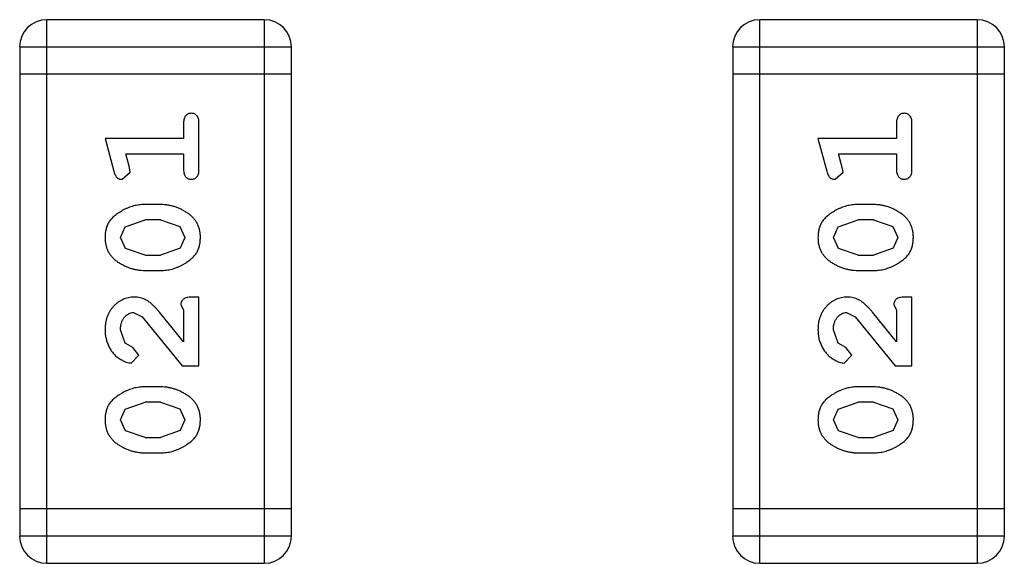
# Model space of a CAD drawing. Header units: inches. Extents: x -13 to 240, y -18 to 126.
# Tile 47 of 112: x 185.674 to 186.779, y 37.962 to 38.571. Entities that reach past the tile are written whole.
import ezdxf

# ---------------------------------------------------------------- set-up
doc = ezdxf.new("R2010")
doc.units = ezdxf.units.IN
doc.header["$LTSCALE"] = 1.21
doc.header["$MEASUREMENT"] = 0
doc.layers.get('0').update_dxf_attribs({"linetype": 'CONTINUOUS'})

msp = doc.modelspace()

# ---------------------------------------------------------------- linework, layer by layer
at = {"color": 7, "linetype": 'Continuous'}
for p, q in [((185.7045, 37.9616), (185.7045, 38.5712)), ((185.9484, 38.5712), (185.7045, 38.5712)), ((185.9484, 38.5712), (185.9484, 37.9616)), ((186.5045, 37.9616), (186.5045, 38.5712)), ((186.7484, 38.5712), (186.5045, 38.5712)), ((186.7484, 38.5712), (186.7484, 37.9616)), ((185.6741, 38.5407), (185.6741, 37.9921)), ((185.6741, 38.5407), (185.9789, 38.5407)), ((185.9789, 37.9921), (185.9789, 38.5407)), ((186.4741, 38.5407), (186.4741, 37.9921)), ((186.4741, 38.5407), (186.7789, 38.5407)), ((186.7789, 37.9921), (186.7789, 38.5407)), ((185.9789, 38.5102), (185.6741, 38.5102)), ((186.7789, 38.5102), (186.4741, 38.5102)), ((185.8579, 38.4552), (185.8579, 38.4379)), ((185.8752, 38.4033), (185.8752, 38.4552)), ((186.6579, 38.4552), (186.6579, 38.4379)), ((186.6752, 38.4033), (186.6752, 38.4552)), ((185.7698, 38.4379), (185.7797, 38.4013)), ((185.8579, 38.4379), (185.7698, 38.4379)), ((186.5698, 38.4379), (186.5797, 38.4013)), ((186.6579, 38.4379), (186.5698, 38.4379)), ((185.7971, 38.4055), (185.793, 38.4206)), ((185.793, 38.4206), (185.8579, 38.4206)), ((185.8579, 38.4206), (185.8579, 38.4033)), ((186.5971, 38.4055), (186.5929, 38.4206)), ((186.5929, 38.4206), (186.6579, 38.4206)), ((186.6579, 38.4206), (186.6579, 38.4033)), ((185.7981, 38.4001), (185.7971, 38.4055)), ((186.5981, 38.4001), (186.5971, 38.4055)), ((185.7889, 38.3922), (185.7981, 38.4001)), ((186.5889, 38.3922), (186.5981, 38.4001)), ((185.8322, 38.3639), (185.8144, 38.3639)), ((186.6322, 38.3639), (186.6144, 38.3639)), ((185.7871, 38.3269), (185.7924, 38.339)), ((185.7924, 38.339), (185.8147, 38.3466)), ((185.8319, 38.3466), (185.8147, 38.3466)), ((185.8319, 38.3466), (185.8537, 38.3394)), ((185.8537, 38.3394), (185.8595, 38.3271)), ((186.5871, 38.3269), (186.5924, 38.339)), ((186.5924, 38.339), (186.6147, 38.3466)), ((186.6319, 38.3466), (186.6147, 38.3466)), ((186.6319, 38.3466), (186.6537, 38.3394)), ((186.6537, 38.3394), (186.6595, 38.3271)), ((185.7929, 38.3145), (185.7871, 38.3269)), ((185.8595, 38.3271), (185.8542, 38.3149)), ((186.5929, 38.3145), (186.5871, 38.3269)), ((186.6595, 38.3271), (186.6542, 38.3149)), ((185.8147, 38.3073), (185.7929, 38.3145)), ((185.8542, 38.3149), (185.8319, 38.3073)), ((186.6147, 38.3073), (186.5929, 38.3145)), ((186.6542, 38.3149), (186.6319, 38.3073)), ((185.8147, 38.3073), (185.8319, 38.3073)), ((186.6147, 38.3073), (186.6319, 38.3073)), ((185.8144, 38.29), (185.8322, 38.29)), ((186.6144, 38.29), (186.6322, 38.29)), ((185.8752, 38.2601), (185.8674, 38.2601)), ((185.8752, 38.183), (185.8752, 38.2601)), ((186.6752, 38.2601), (186.6674, 38.2601)), ((186.6752, 38.183), (186.6752, 38.2601)), ((185.8548, 38.2514), (185.8579, 38.2459)), ((186.6548, 38.2514), (186.6579, 38.2459)), ((185.8017, 38.2428), (185.8114, 38.238)), ((185.8114, 38.238), (185.8564, 38.183)), ((185.8579, 38.2098), (185.8309, 38.2433)), ((185.8579, 38.2459), (185.8579, 38.2098)), ((186.6016, 38.2428), (186.6114, 38.238)), ((186.6114, 38.238), (186.6563, 38.183)), ((186.6579, 38.2098), (186.6309, 38.2433)), ((186.6579, 38.2459), (186.6579, 38.2098)), ((185.7925, 38.2084), (185.7871, 38.2233)), ((186.5925, 38.2084), (186.5871, 38.2233)), ((185.801, 38.2035), (185.7925, 38.2084)), ((186.601, 38.2035), (186.5925, 38.2084)), ((185.7992, 38.1862), (185.8076, 38.195)), ((185.8076, 38.195), (185.801, 38.2035)), ((186.5991, 38.1862), (186.6076, 38.195)), ((186.6076, 38.195), (186.601, 38.2035)), ((185.8564, 38.183), (185.8752, 38.183)), ((186.6563, 38.183), (186.6752, 38.183)), ((185.8322, 38.1594), (185.8144, 38.1594)), ((186.6322, 38.1594), (186.6144, 38.1594)), ((185.7924, 38.1345), (185.8147, 38.1421)), ((185.8319, 38.1421), (185.8147, 38.1421)), ((185.8319, 38.1421), (185.8537, 38.1349)), ((186.5924, 38.1345), (186.6147, 38.1421)), ((186.6319, 38.1421), (186.6147, 38.1421)), ((186.6319, 38.1421), (186.6537, 38.1349)), ((185.7871, 38.1224), (185.7924, 38.1345)), ((185.8537, 38.1349), (185.8595, 38.1226)), ((186.5871, 38.1224), (186.5924, 38.1345)), ((186.6537, 38.1349), (186.6595, 38.1226)), ((185.7929, 38.11), (185.7871, 38.1224)), ((185.8595, 38.1226), (185.8542, 38.1104)), ((186.5929, 38.11), (186.5871, 38.1224)), ((186.6595, 38.1226), (186.6542, 38.1104)), ((185.8147, 38.1028), (185.7929, 38.11)), ((185.8542, 38.1104), (185.8319, 38.1028)), ((186.6147, 38.1028), (186.5929, 38.11)), ((186.6542, 38.1104), (186.6319, 38.1028)), ((185.8147, 38.1028), (185.8319, 38.1028)), ((186.6147, 38.1028), (186.6319, 38.1028)), ((185.8144, 38.0855), (185.8322, 38.0855)), ((186.6144, 38.0855), (186.6322, 38.0855)), ((185.9789, 38.0225), (185.6741, 38.0225)), ((186.7789, 38.0225), (186.4741, 38.0225)), ((185.9789, 37.9921), (185.6741, 37.9921)), ((186.7789, 37.9921), (186.4741, 37.9921)), ((185.7045, 37.9616), (185.9484, 37.9616)), ((186.5045, 37.9616), (186.7484, 37.9616))]:
    msp.add_line(p, q, dxfattribs=at)
for centre, start, end in [((185.7045, 38.5407), 90, 180), ((185.9484, 38.5407), 0, 90), ((186.5045, 38.5407), 90, 180), ((186.7484, 38.5407), 0, 90), ((185.7045, 37.9921), 180, 270), ((185.9484, 37.9921), 270, 0), ((186.5045, 37.9921), 180, 270), ((186.7484, 37.9921), 270, 0)]:
    msp.add_arc(centre, 0.0305, start, end, dxfattribs=at)
for points, knots in [([(185.8666, 38.4662), (185.866, 38.4661), (185.8648, 38.4661), (185.8631, 38.4656), (185.8616, 38.4647), (185.8603, 38.4636), (185.8592, 38.462), (185.8585, 38.4601), (185.858, 38.4577), (185.8579, 38.4561), (185.8579, 38.4552)], [0, 0, 0, 0, 0.11517, 0.223509, 0.328254, 0.438012, 0.553651, 0.682263, 0.830856, 1, 1, 1, 1]), ([(185.8752, 38.4552), (185.8752, 38.4561), (185.8752, 38.4577), (185.8747, 38.4601), (185.874, 38.462), (185.8729, 38.4636), (185.8716, 38.4647), (185.8701, 38.4656), (185.8684, 38.4661), (185.8672, 38.4661), (185.8666, 38.4662)], [0, 0, 0, 0, 0.169012, 0.317488, 0.445429, 0.560977, 0.67065, 0.776666, 0.88492, 1, 1, 1, 1]), ([(186.6666, 38.4662), (186.666, 38.4661), (186.6648, 38.4661), (186.6631, 38.4656), (186.6616, 38.4647), (186.6603, 38.4636), (186.6592, 38.462), (186.6584, 38.4601), (186.658, 38.4577), (186.6579, 38.4561), (186.6579, 38.4552)], [0, 0, 0, 0, 0.11517, 0.223509, 0.328254, 0.438012, 0.553651, 0.682263, 0.830856, 1, 1, 1, 1]), ([(186.6752, 38.4552), (186.6752, 38.4561), (186.6752, 38.4577), (186.6747, 38.4601), (186.674, 38.462), (186.6729, 38.4636), (186.6716, 38.4647), (186.67, 38.4656), (186.6684, 38.4661), (186.6672, 38.4661), (186.6666, 38.4662)], [0, 0, 0, 0, 0.169012, 0.317488, 0.445429, 0.560977, 0.67065, 0.776666, 0.88492, 1, 1, 1, 1]), ([(185.8579, 38.4033), (185.8579, 38.4024), (185.858, 38.4007), (185.8584, 38.3983), (185.8592, 38.3964), (185.8603, 38.3948), (185.8616, 38.3937), (185.8631, 38.3928), (185.8648, 38.3923), (185.866, 38.3923), (185.8666, 38.3922)], [0, 0, 0, 0, 0.169102, 0.317658, 0.446239, 0.563118, 0.671828, 0.776546, 0.884858, 1, 1, 1, 1]), ([(185.8666, 38.3922), (185.8672, 38.3923), (185.8684, 38.3923), (185.8701, 38.3928), (185.8716, 38.3937), (185.8729, 38.3948), (185.874, 38.3964), (185.8747, 38.3984), (185.8752, 38.4007), (185.8752, 38.4024), (185.8752, 38.4033)], [0, 0, 0, 0, 0.115051, 0.223278, 0.329269, 0.437893, 0.554681, 0.682591, 0.83103, 1, 1, 1, 1]), ([(186.6579, 38.4033), (186.6579, 38.4024), (186.658, 38.4007), (186.6584, 38.3983), (186.6592, 38.3964), (186.6603, 38.3948), (186.6616, 38.3937), (186.6631, 38.3928), (186.6648, 38.3923), (186.666, 38.3923), (186.6666, 38.3922)], [0, 0, 0, 0, 0.169102, 0.317658, 0.446239, 0.563118, 0.671828, 0.776546, 0.884858, 1, 1, 1, 1]), ([(186.6666, 38.3922), (186.6672, 38.3923), (186.6684, 38.3923), (186.67, 38.3928), (186.6716, 38.3937), (186.6729, 38.3948), (186.674, 38.3964), (186.6747, 38.3984), (186.6752, 38.4007), (186.6752, 38.4024), (186.6752, 38.4033)], [0, 0, 0, 0, 0.115051, 0.223278, 0.329269, 0.437893, 0.554681, 0.682591, 0.83103, 1, 1, 1, 1]), ([(185.7797, 38.4013), (185.78, 38.4004), (185.7804, 38.3989), (185.7813, 38.3968), (185.7822, 38.3952), (185.7832, 38.394), (185.7844, 38.3932), (185.7857, 38.3926), (185.7872, 38.3923), (185.7883, 38.3923), (185.7889, 38.3922)], [0, 0, 0, 0, 0.187321, 0.344927, 0.475328, 0.579604, 0.674244, 0.773631, 0.882025, 1, 1, 1, 1]), ([(186.5797, 38.4013), (186.58, 38.4004), (186.5804, 38.3989), (186.5813, 38.3968), (186.5822, 38.3952), (186.5832, 38.394), (186.5844, 38.3932), (186.5857, 38.3926), (186.5872, 38.3923), (186.5883, 38.3923), (186.5889, 38.3922)], [0, 0, 0, 0, 0.187321, 0.344927, 0.475328, 0.579604, 0.674244, 0.773631, 0.882025, 1, 1, 1, 1]), ([(185.8144, 38.3639), (185.8134, 38.3639), (185.8112, 38.3639), (185.808, 38.3636), (185.8049, 38.363), (185.8018, 38.3624), (185.7987, 38.3614), (185.7957, 38.3603), (185.7928, 38.359), (185.7899, 38.3575), (185.7872, 38.3559), (185.7846, 38.3543), (185.7823, 38.3526), (185.7802, 38.351), (185.7783, 38.3493), (185.7767, 38.3476), (185.7752, 38.3458), (185.7737, 38.3435), (185.7721, 38.3403), (185.7708, 38.3361), (185.77, 38.3316), (185.7699, 38.3284), (185.7698, 38.3268)], [0, 0, 0, 0, 0.049855, 0.099516, 0.148482, 0.19758, 0.246804, 0.296268, 0.346517, 0.397047, 0.446826, 0.49336, 0.537801, 0.579207, 0.617974, 0.654833, 0.689171, 0.722088, 0.786392, 0.853518, 0.924186, 1, 1, 1, 1]), ([(185.8768, 38.327), (185.8768, 38.3285), (185.8767, 38.3313), (185.876, 38.3354), (185.8749, 38.3392), (185.8733, 38.3428), (185.8712, 38.3461), (185.8687, 38.3492), (185.8658, 38.352), (185.8624, 38.3544), (185.8588, 38.3566), (185.8551, 38.3586), (185.8514, 38.3602), (185.8476, 38.3616), (185.8438, 38.3626), (185.84, 38.3634), (185.8361, 38.3638), (185.8335, 38.3639), (185.8322, 38.3639)], [0, 0, 0, 0, 0.067217, 0.131051, 0.19272, 0.252824, 0.312745, 0.373449, 0.436041, 0.501494, 0.567761, 0.632087, 0.695096, 0.757109, 0.817993, 0.878657, 0.939311, 1, 1, 1, 1]), ([(186.6144, 38.3639), (186.6134, 38.3639), (186.6112, 38.3639), (186.608, 38.3636), (186.6049, 38.363), (186.6018, 38.3624), (186.5987, 38.3614), (186.5957, 38.3603), (186.5928, 38.359), (186.5899, 38.3575), (186.5871, 38.3559), (186.5846, 38.3543), (186.5823, 38.3526), (186.5802, 38.351), (186.5783, 38.3493), (186.5767, 38.3476), (186.5752, 38.3458), (186.5737, 38.3435), (186.5721, 38.3403), (186.5708, 38.3361), (186.57, 38.3316), (186.5699, 38.3284), (186.5698, 38.3268)], [0, 0, 0, 0, 0.049855, 0.099516, 0.148482, 0.19758, 0.246804, 0.296268, 0.346517, 0.397047, 0.446826, 0.49336, 0.537801, 0.579207, 0.617974, 0.654833, 0.689171, 0.722088, 0.786392, 0.853518, 0.924186, 1, 1, 1, 1]), ([(186.6768, 38.327), (186.6768, 38.3285), (186.6767, 38.3313), (186.676, 38.3354), (186.6748, 38.3392), (186.6733, 38.3428), (186.6712, 38.3461), (186.6687, 38.3492), (186.6658, 38.352), (186.6624, 38.3544), (186.6588, 38.3566), (186.6551, 38.3586), (186.6514, 38.3602), (186.6476, 38.3616), (186.6438, 38.3626), (186.64, 38.3634), (186.6361, 38.3638), (186.6335, 38.3639), (186.6322, 38.3639)], [0, 0, 0, 0, 0.067217, 0.131051, 0.19272, 0.252824, 0.312745, 0.373449, 0.436041, 0.501494, 0.567761, 0.632087, 0.695096, 0.757109, 0.817993, 0.878657, 0.939311, 1, 1, 1, 1]), ([(185.7698, 38.3268), (185.7699, 38.3253), (185.7699, 38.3225), (185.7707, 38.3184), (185.7718, 38.3146), (185.7734, 38.311), (185.7754, 38.3077), (185.7779, 38.3047), (185.7809, 38.3019), (185.7843, 38.2994), (185.7879, 38.2972), (185.7916, 38.2953), (185.7953, 38.2937), (185.799, 38.2923), (185.8028, 38.2913), (185.8067, 38.2905), (185.8105, 38.2901), (185.8131, 38.29), (185.8144, 38.29)], [0, 0, 0, 0, 0.06692, 0.130834, 0.19258, 0.252759, 0.312631, 0.373411, 0.436359, 0.501894, 0.568244, 0.632472, 0.69556, 0.757163, 0.818592, 0.878885, 0.939235, 1, 1, 1, 1]), ([(185.8322, 38.29), (185.8333, 38.29), (185.8354, 38.29), (185.8386, 38.2903), (185.8417, 38.2908), (185.8448, 38.2915), (185.8478, 38.2924), (185.8508, 38.2935), (185.8538, 38.2948), (185.8567, 38.2963), (185.8594, 38.2978), (185.8619, 38.2995), (185.8643, 38.3011), (185.8664, 38.3028), (185.8682, 38.3045), (185.8699, 38.3062), (185.8713, 38.3079), (185.8729, 38.3103), (185.8745, 38.3134), (185.8758, 38.3176), (185.8767, 38.3222), (185.8768, 38.3254), (185.8768, 38.327)], [0, 0, 0, 0, 0.049886, 0.09882, 0.148132, 0.19689, 0.246038, 0.295176, 0.345305, 0.395692, 0.445312, 0.491875, 0.535813, 0.577009, 0.616081, 0.652689, 0.687585, 0.720206, 0.785062, 0.85223, 0.923759, 1, 1, 1, 1]), ([(186.5698, 38.3268), (186.5699, 38.3253), (186.5699, 38.3225), (186.5706, 38.3184), (186.5718, 38.3146), (186.5733, 38.311), (186.5754, 38.3077), (186.5779, 38.3047), (186.5809, 38.3019), (186.5843, 38.2994), (186.5879, 38.2972), (186.5916, 38.2953), (186.5953, 38.2937), (186.599, 38.2923), (186.6028, 38.2913), (186.6067, 38.2905), (186.6105, 38.2901), (186.6131, 38.29), (186.6144, 38.29)], [0, 0, 0, 0, 0.06692, 0.130834, 0.19258, 0.252759, 0.312631, 0.373411, 0.436359, 0.501894, 0.568244, 0.632472, 0.69556, 0.757163, 0.818592, 0.878885, 0.939235, 1, 1, 1, 1]), ([(186.6322, 38.29), (186.6333, 38.29), (186.6354, 38.29), (186.6386, 38.2903), (186.6417, 38.2908), (186.6448, 38.2915), (186.6478, 38.2924), (186.6508, 38.2935), (186.6538, 38.2948), (186.6567, 38.2963), (186.6594, 38.2978), (186.6619, 38.2995), (186.6642, 38.3011), (186.6664, 38.3028), (186.6682, 38.3045), (186.6699, 38.3062), (186.6713, 38.3079), (186.6729, 38.3103), (186.6745, 38.3134), (186.6758, 38.3176), (186.6767, 38.3222), (186.6767, 38.3254), (186.6768, 38.327)], [0, 0, 0, 0, 0.049886, 0.09882, 0.148132, 0.19689, 0.246038, 0.295176, 0.345305, 0.395692, 0.445312, 0.491875, 0.535813, 0.577009, 0.616081, 0.652689, 0.687585, 0.720206, 0.785062, 0.85223, 0.923759, 1, 1, 1, 1]), ([(185.8026, 38.2601), (185.8015, 38.2601), (185.7993, 38.26), (185.796, 38.2595), (185.7929, 38.2587), (185.79, 38.2576), (185.7871, 38.2561), (185.7844, 38.2543), (185.7818, 38.2522), (185.7794, 38.2498), (185.7771, 38.2472), (185.7752, 38.2443), (185.7735, 38.2413), (185.7721, 38.2381), (185.7711, 38.2347), (185.7704, 38.2311), (185.7699, 38.2273), (185.7699, 38.2247), (185.7698, 38.2234)], [0, 0, 0, 0, 0.060981, 0.120256, 0.178148, 0.236115, 0.293993, 0.352864, 0.413358, 0.476056, 0.539296, 0.602396, 0.665116, 0.728325, 0.792919, 0.859317, 0.928302, 1, 1, 1, 1]), ([(185.8309, 38.2433), (185.8301, 38.2442), (185.8286, 38.2459), (185.8264, 38.2483), (185.8243, 38.2504), (185.8223, 38.2523), (185.8204, 38.2539), (185.8187, 38.2552), (185.817, 38.2563), (185.815, 38.2575), (185.8124, 38.2585), (185.8093, 38.2594), (185.806, 38.26), (185.8037, 38.2601), (185.8026, 38.2601)], [0, 0, 0, 0, 0.103002, 0.197728, 0.285279, 0.365235, 0.437224, 0.502446, 0.560545, 0.611446, 0.707576, 0.80349, 0.900532, 1, 1, 1, 1]), ([(185.8674, 38.2601), (185.8663, 38.2601), (185.8643, 38.26), (185.8616, 38.2596), (185.8594, 38.2589), (185.8576, 38.2579), (185.8563, 38.2565), (185.8554, 38.255), (185.8549, 38.2533), (185.8548, 38.2521), (185.8548, 38.2514)], [0, 0, 0, 0, 0.1844, 0.34094, 0.473574, 0.586824, 0.690029, 0.789175, 0.890445, 1, 1, 1, 1]), ([(186.6026, 38.2601), (186.6015, 38.2601), (186.5993, 38.26), (186.596, 38.2595), (186.5929, 38.2587), (186.5899, 38.2576), (186.5871, 38.2561), (186.5844, 38.2543), (186.5818, 38.2522), (186.5794, 38.2498), (186.5771, 38.2472), (186.5751, 38.2443), (186.5735, 38.2413), (186.5721, 38.2381), (186.5711, 38.2347), (186.5703, 38.2311), (186.5699, 38.2273), (186.5698, 38.2247), (186.5698, 38.2234)], [0, 0, 0, 0, 0.060981, 0.120256, 0.178148, 0.236115, 0.293993, 0.352864, 0.413358, 0.476056, 0.539296, 0.602396, 0.665116, 0.728325, 0.792919, 0.859317, 0.928302, 1, 1, 1, 1]), ([(186.6309, 38.2433), (186.6301, 38.2442), (186.6286, 38.2459), (186.6264, 38.2483), (186.6243, 38.2504), (186.6223, 38.2523), (186.6204, 38.2539), (186.6187, 38.2552), (186.617, 38.2563), (186.615, 38.2575), (186.6124, 38.2585), (186.6092, 38.2594), (186.606, 38.26), (186.6037, 38.2601), (186.6026, 38.2601)], [0, 0, 0, 0, 0.103002, 0.197728, 0.285279, 0.365235, 0.437224, 0.502446, 0.560545, 0.611446, 0.707576, 0.80349, 0.900532, 1, 1, 1, 1]), ([(186.6674, 38.2601), (186.6663, 38.2601), (186.6643, 38.26), (186.6616, 38.2596), (186.6594, 38.2589), (186.6576, 38.2579), (186.6563, 38.2565), (186.6554, 38.255), (186.6548, 38.2533), (186.6548, 38.2521), (186.6548, 38.2514)], [0, 0, 0, 0, 0.1844, 0.34094, 0.473574, 0.586824, 0.690029, 0.789175, 0.890445, 1, 1, 1, 1]), ([(185.7871, 38.2233), (185.7872, 38.2247), (185.7873, 38.2274), (185.7881, 38.2312), (185.7895, 38.2346), (185.7914, 38.2375), (185.7937, 38.2398), (185.7961, 38.2415), (185.7989, 38.2426), (185.8007, 38.2427), (185.8017, 38.2428)], [0, 0, 0, 0, 0.156344, 0.299348, 0.4327, 0.561, 0.682299, 0.791883, 0.89611, 1, 1, 1, 1]), ([(186.5871, 38.2233), (186.5872, 38.2247), (186.5872, 38.2274), (186.5881, 38.2312), (186.5895, 38.2346), (186.5914, 38.2375), (186.5937, 38.2398), (186.5961, 38.2415), (186.5988, 38.2426), (186.6007, 38.2427), (186.6016, 38.2428)], [0, 0, 0, 0, 0.156344, 0.299348, 0.4327, 0.561, 0.682299, 0.791883, 0.89611, 1, 1, 1, 1]), ([(185.7698, 38.2234), (185.7699, 38.2217), (185.77, 38.2184), (185.7709, 38.2134), (185.7723, 38.2087), (185.7743, 38.2042), (185.7767, 38.2), (185.7796, 38.1964), (185.7828, 38.1932), (185.7864, 38.1907), (185.79, 38.1888), (185.7933, 38.1873), (185.7963, 38.1864), (185.7983, 38.1862), (185.7992, 38.1862)], [0, 0, 0, 0, 0.098286, 0.193983, 0.289056, 0.384352, 0.477435, 0.566197, 0.652355, 0.737986, 0.818188, 0.887401, 0.94802, 1, 1, 1, 1]), ([(186.5698, 38.2234), (186.5699, 38.2217), (186.57, 38.2184), (186.5708, 38.2134), (186.5723, 38.2087), (186.5743, 38.2042), (186.5767, 38.2), (186.5796, 38.1964), (186.5828, 38.1932), (186.5864, 38.1907), (186.5899, 38.1888), (186.5933, 38.1873), (186.5963, 38.1864), (186.5982, 38.1862), (186.5991, 38.1862)], [0, 0, 0, 0, 0.098286, 0.193983, 0.289056, 0.384352, 0.477435, 0.566197, 0.652355, 0.737986, 0.818188, 0.887401, 0.94802, 1, 1, 1, 1]), ([(185.8144, 38.1594), (185.8134, 38.1594), (185.8112, 38.1594), (185.808, 38.1591), (185.8049, 38.1585), (185.8018, 38.1579), (185.7987, 38.1569), (185.7957, 38.1558), (185.7928, 38.1545), (185.7899, 38.153), (185.7872, 38.1514), (185.7846, 38.1498), (185.7823, 38.1481), (185.7802, 38.1465), (185.7783, 38.1448), (185.7767, 38.1431), (185.7752, 38.1413), (185.7737, 38.139), (185.7721, 38.1358), (185.7708, 38.1316), (185.77, 38.1271), (185.7699, 38.1239), (185.7698, 38.1223)], [0, 0, 0, 0, 0.049855, 0.099516, 0.148482, 0.19758, 0.246804, 0.296268, 0.346517, 0.397047, 0.446826, 0.49336, 0.537801, 0.579207, 0.617974, 0.654833, 0.689171, 0.722088, 0.786392, 0.853518, 0.924186, 1, 1, 1, 1]), ([(185.8768, 38.1225), (185.8768, 38.124), (185.8767, 38.1268), (185.876, 38.1309), (185.8749, 38.1347), (185.8733, 38.1383), (185.8712, 38.1416), (185.8687, 38.1446), (185.8658, 38.1475), (185.8624, 38.1499), (185.8588, 38.1521), (185.8551, 38.1541), (185.8514, 38.1557), (185.8476, 38.1571), (185.8438, 38.1581), (185.84, 38.1589), (185.8361, 38.1593), (185.8335, 38.1594), (185.8322, 38.1594)], [0, 0, 0, 0, 0.067217, 0.131051, 0.19272, 0.252824, 0.312745, 0.373449, 0.436041, 0.501494, 0.567761, 0.632087, 0.695096, 0.757109, 0.817993, 0.878657, 0.939311, 1, 1, 1, 1]), ([(186.6144, 38.1594), (186.6134, 38.1594), (186.6112, 38.1594), (186.608, 38.1591), (186.6049, 38.1585), (186.6018, 38.1579), (186.5987, 38.1569), (186.5957, 38.1558), (186.5928, 38.1545), (186.5899, 38.153), (186.5871, 38.1514), (186.5846, 38.1498), (186.5823, 38.1481), (186.5802, 38.1465), (186.5783, 38.1448), (186.5767, 38.1431), (186.5752, 38.1413), (186.5737, 38.139), (186.5721, 38.1358), (186.5708, 38.1316), (186.57, 38.1271), (186.5699, 38.1239), (186.5698, 38.1223)], [0, 0, 0, 0, 0.049855, 0.099516, 0.148482, 0.19758, 0.246804, 0.296268, 0.346517, 0.397047, 0.446826, 0.49336, 0.537801, 0.579207, 0.617974, 0.654833, 0.689171, 0.722088, 0.786392, 0.853518, 0.924186, 1, 1, 1, 1]), ([(186.6768, 38.1225), (186.6768, 38.124), (186.6767, 38.1268), (186.676, 38.1309), (186.6748, 38.1347), (186.6733, 38.1383), (186.6712, 38.1416), (186.6687, 38.1446), (186.6658, 38.1475), (186.6624, 38.1499), (186.6588, 38.1521), (186.6551, 38.1541), (186.6514, 38.1557), (186.6476, 38.1571), (186.6438, 38.1581), (186.64, 38.1589), (186.6361, 38.1593), (186.6335, 38.1594), (186.6322, 38.1594)], [0, 0, 0, 0, 0.067217, 0.131051, 0.19272, 0.252824, 0.312745, 0.373449, 0.436041, 0.501494, 0.567761, 0.632087, 0.695096, 0.757109, 0.817993, 0.878657, 0.939311, 1, 1, 1, 1]), ([(185.7698, 38.1223), (185.7699, 38.1208), (185.7699, 38.118), (185.7707, 38.1139), (185.7718, 38.1101), (185.7734, 38.1065), (185.7754, 38.1032), (185.7779, 38.1002), (185.7809, 38.0974), (185.7843, 38.0949), (185.7879, 38.0927), (185.7916, 38.0908), (185.7953, 38.0891), (185.799, 38.0878), (185.8028, 38.0868), (185.8067, 38.086), (185.8105, 38.0856), (185.8131, 38.0855), (185.8144, 38.0855)], [0, 0, 0, 0, 0.06692, 0.130834, 0.19258, 0.252759, 0.312631, 0.373411, 0.436359, 0.501894, 0.568244, 0.632472, 0.69556, 0.757163, 0.818592, 0.878885, 0.939235, 1, 1, 1, 1]), ([(185.8322, 38.0855), (185.8333, 38.0855), (185.8354, 38.0855), (185.8386, 38.0858), (185.8417, 38.0863), (185.8448, 38.087), (185.8478, 38.0879), (185.8508, 38.089), (185.8538, 38.0903), (185.8567, 38.0918), (185.8594, 38.0933), (185.8619, 38.095), (185.8643, 38.0966), (185.8664, 38.0982), (185.8682, 38.0999), (185.8699, 38.1016), (185.8713, 38.1034), (185.8729, 38.1057), (185.8745, 38.1089), (185.8758, 38.1131), (185.8767, 38.1177), (185.8768, 38.1209), (185.8768, 38.1225)], [0, 0, 0, 0, 0.049886, 0.09882, 0.148132, 0.19689, 0.246038, 0.295176, 0.345305, 0.395692, 0.445312, 0.491875, 0.535813, 0.577009, 0.616081, 0.652689, 0.687585, 0.720206, 0.785062, 0.85223, 0.923759, 1, 1, 1, 1]), ([(186.5698, 38.1223), (186.5699, 38.1208), (186.5699, 38.118), (186.5706, 38.1139), (186.5718, 38.1101), (186.5733, 38.1065), (186.5754, 38.1032), (186.5779, 38.1002), (186.5809, 38.0974), (186.5843, 38.0949), (186.5879, 38.0927), (186.5916, 38.0908), (186.5953, 38.0891), (186.599, 38.0878), (186.6028, 38.0868), (186.6067, 38.086), (186.6105, 38.0856), (186.6131, 38.0855), (186.6144, 38.0855)], [0, 0, 0, 0, 0.06692, 0.130834, 0.19258, 0.252759, 0.312631, 0.373411, 0.436359, 0.501894, 0.568244, 0.632472, 0.69556, 0.757163, 0.818592, 0.878885, 0.939235, 1, 1, 1, 1]), ([(186.6322, 38.0855), (186.6333, 38.0855), (186.6354, 38.0855), (186.6386, 38.0858), (186.6417, 38.0863), (186.6448, 38.087), (186.6478, 38.0879), (186.6508, 38.089), (186.6538, 38.0903), (186.6567, 38.0918), (186.6594, 38.0933), (186.6619, 38.095), (186.6642, 38.0966), (186.6664, 38.0982), (186.6682, 38.0999), (186.6699, 38.1016), (186.6713, 38.1034), (186.6729, 38.1057), (186.6745, 38.1089), (186.6758, 38.1131), (186.6767, 38.1177), (186.6767, 38.1209), (186.6768, 38.1225)], [0, 0, 0, 0, 0.049886, 0.09882, 0.148132, 0.19689, 0.246038, 0.295176, 0.345305, 0.395692, 0.445312, 0.491875, 0.535813, 0.577009, 0.616081, 0.652689, 0.687585, 0.720206, 0.785062, 0.85223, 0.923759, 1, 1, 1, 1])]:
    msp.add_open_spline(points, degree=3, knots=knots, dxfattribs=at)

doc.saveas('drawing.dxf')
